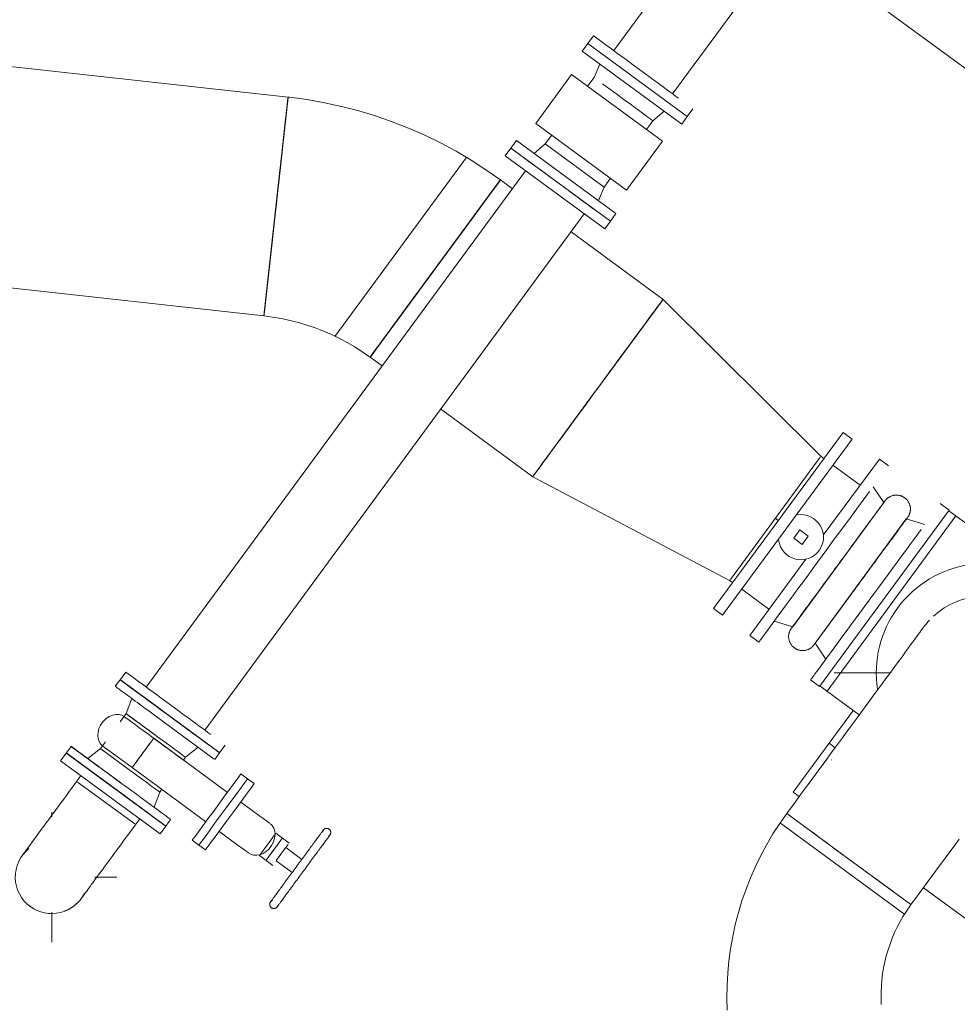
# Model space of a CAD drawing. Header units: metres. Extents: x 135583 to 135939, y 457896 to 458258.
# Tile 98 of 256: x 135665.7 to 135667.87, y 458085.86 to 458088.13. Entities that reach past the tile are written whole.
import ezdxf

# ---------------------------------------------------------------- set-up
doc = ezdxf.new("R2010")
doc.units = ezdxf.units.M
doc.linetypes.add('Hidden', pattern=[4, 2, -2])
doc.layers.add('NIEUWE INSTALLATIE', color=250, linetype='Continuous', lineweight=0)

msp = doc.modelspace()

# ---------------------------------------------------------------- linework, layer by layer
at = {"layer": 'NIEUWE INSTALLATIE'}
for p, q in [((135667.5957, 458088.7692), (135667.0759, 458088.0616)), ((135667.2115, 458087.9619), (135667.7313, 458088.6695)), ((135667.4751, 458088.323), (135669.0606, 458087.1582)), ((135667.0289, 458088.0961), (135667.0158, 458088.0784)), ((135667.2455, 458087.9097), (135667.0158, 458088.0784)), ((135666.3242, 458087.9543), (135665.5332, 458088.0417)), ((135666.3242, 458087.9543), (135666.3236, 458087.9494)), ((135667.2455, 458087.9097), (135667.2585, 458087.9274)), ((135666.8382, 458087.8366), (135666.8252, 458087.8189)), ((135667.0549, 458087.6502), (135666.8252, 458087.8189)), ((135666.8722, 458087.7844), (135665.9966, 458086.5925)), ((135666.8418, 458087.7429), (135666.8141, 458087.7632)), ((135666.7701, 458087.7033), (135666.7792, 458087.7157)), ((135666.2963, 458087.7018), (135666.2947, 458087.6877)), ((135666.1322, 458086.4929), (135667.0078, 458087.6847)), ((135666.2922, 458087.6646), (135666.2947, 458087.6878)), ((135666.7393, 458087.6613), (135666.757, 458087.6855)), ((135667.0549, 458087.6502), (135667.0679, 458087.6679)), ((135667.1895, 458087.4874), (135666.9773, 458087.6433)), ((135666.2816, 458087.5689), (135666.279, 458087.5452)), ((135666.6638, 458087.5585), (135666.6722, 458087.57)), ((135665.4774, 458087.5367), (135666.2684, 458087.4494)), ((135666.2766, 458087.5233), (135666.2749, 458087.508)), ((135667.1895, 458087.4874), (135667.1876, 458087.4849)), ((135667.5538, 458087.1253), (135667.1895, 458087.4874)), ((135667.0475, 458087.2941), (135667.1871, 458087.4842)), ((135666.5134, 458087.3538), (135666.5163, 458087.3577)), ((135666.5134, 458087.3538), (135666.5419, 458087.3329)), ((135667.0391, 458087.2827), (135667.0307, 458087.2713)), ((135666.8911, 458087.0813), (135667.0307, 458087.2714)), ((135666.6757, 458087.2345), (135666.8887, 458087.0781)), ((135667.6049, 458087.1804), (135667.306, 458086.7734)), ((135667.6259, 458087.165), (135667.6049, 458087.1804)), ((135667.6259, 458087.165), (135667.3269, 458086.758)), ((135667.5521, 458087.123), (135667.3449, 458086.8409)), ((135667.5607, 458087.1202), (135667.5538, 458087.1253)), ((135667.5594, 458086.9427), (135667.6888, 458087.1188)), ((135667.6445, 458087.0586), (135667.5817, 458087.1048)), ((135667.7097, 458087.1034), (135667.6888, 458087.1188)), ((135666.8887, 458087.0781), (135667.3432, 458086.8387)), ((135667.6993, 458087.0183), (135667.6742, 458087.055)), ((135667.6993, 458087.0183), (135667.4888, 458086.7317)), ((135667.8499, 458087.0004), (135667.829, 458087.0158)), ((135667.8499, 458087.0004), (135667.5509, 458086.5934)), ((135667.9474, 458086.927), (135667.8491, 458086.9992)), ((135667.4485, 458086.982), (135667.4554, 458086.9769)), ((135667.7509, 458086.9804), (135667.5404, 458086.6939)), ((135667.7935, 458086.9674), (135667.7509, 458086.9804)), ((135667.5053, 458086.9552), (135667.4911, 458086.9358)), ((135667.5246, 458086.941), (135667.5053, 458086.9552)), ((135667.5104, 458086.9216), (135667.5246, 458086.941)), ((135667.4911, 458086.9358), (135667.5104, 458086.9216)), ((135667.3898, 458086.7118), (135667.5191, 458086.8879)), ((135667.3432, 458086.8387), (135667.344, 458086.8397)), ((135667.3432, 458086.8387), (135667.3502, 458086.8336)), ((135667.3711, 458086.8182), (135667.434, 458086.772)), ((135667.306, 458086.7734), (135667.3269, 458086.758)), ((135667.4462, 458086.7448), (135667.4888, 458086.7317)), ((135667.3898, 458086.7118), (135667.4107, 458086.6964)), ((135667.5404, 458086.6939), (135667.5655, 458086.6571)), ((135665.9496, 458086.6271), (135665.9366, 458086.6094)), ((135667.5841, 458086.6252), (135667.7141, 458086.6252)), ((135665.9366, 458086.6094), (135665.9253, 458086.5941)), ((135667.53, 458086.6088), (135667.5509, 458086.5934)), ((135667.5518, 458086.5945), (135667.6424, 458086.5279)), ((135665.9636, 458086.5659), (135665.9503, 458086.531)), ((135667.6291, 458086.5393), (135667.5727, 458086.4626)), ((135665.9503, 458086.531), (135665.9363, 458086.5119)), ((135666.0188, 458086.4807), (135665.9514, 458086.5302)), ((135666.0401, 458086.5097), (135666.1538, 458086.4262)), ((135666.0514, 458086.525), (135666.0432, 458086.531)), ((135666.0758, 458086.507), (135666.0595, 458086.519)), ((135666.1065, 458086.4845), (135666.0915, 458086.4955)), ((135665.9028, 458086.4662), (135665.8911, 458086.4504)), ((135666.1841, 458086.3493), (135666.0141, 458086.4742)), ((135665.8235, 458086.4554), (135665.8122, 458086.4401)), ((135665.9383, 458086.3711), (135665.8246, 458086.4546)), ((135665.8911, 458086.4504), (135665.8617, 458086.4273)), ((135665.9596, 458086.4001), (135665.8922, 458086.4496)), ((135665.9644, 458086.4065), (135665.8969, 458086.4561)), ((135666.0873, 458086.4303), (135666.1167, 458086.4534)), ((135666.1662, 458086.4406), (135666.1793, 458086.4584)), ((135667.5727, 458086.4626), (135667.4898, 458086.3498)), ((135667.5867, 458086.4524), (135667.5727, 458086.4626)), ((135665.8122, 458086.4401), (135665.7992, 458086.4224)), ((135666.0289, 458086.2537), (135665.7992, 458086.4224)), ((135666.0825, 458086.4237), (135666.0873, 458086.4303)), ((135666.155, 458086.4253), (135666.1662, 458086.4406)), ((135667.5781, 458086.4245), (135667.5777, 458086.424)), ((135665.887, 458086.3852), (135665.872, 458086.3962)), ((135665.9644, 458086.4065), (135666.1344, 458086.2816)), ((135665.9189, 458086.3617), (135665.9026, 458086.3737)), ((135666.2308, 458086.3808), (135666.2155, 458086.392)), ((135666.2461, 458086.3695), (135666.2308, 458086.3808)), ((135665.9271, 458086.3558), (135665.9188, 458086.3618)), ((135666.0281, 458086.3498), (135666.033, 458086.3564)), ((135666.0149, 458086.3148), (135666.0281, 458086.3498)), ((135667.4898, 458086.3498), (135667.5039, 458086.3395)), ((135665.7787, 458086.2927), (135665.7787, 458086.3038)), ((135666.0315, 458086.279), (135666.0246, 458086.2841)), ((135666.0419, 458086.2714), (135666.0531, 458086.2867)), ((135667.6183, 458086.1953), (135667.475, 458086.3006)), ((135666.0289, 458086.2537), (135666.0419, 458086.2714)), ((135666.4056, 458086.2623), (135666.4017, 458086.257)), ((135666.103, 458086.2389), (135666.1183, 458086.2276)), ((135666.2903, 458086.2472), (135666.2903, 458086.2472)), ((135666.2922, 458086.2178), (135666.3105, 458086.2427)), ((135666.3112, 458086.2435), (135666.2959, 458086.2548)), ((135666.3265, 458086.2323), (135666.3112, 458086.2435)), ((135666.4174, 458086.2463), (135666.4209, 458086.251)), ((135666.1183, 458086.2276), (135666.1336, 458086.2164)), ((135666.2922, 458086.2178), (135666.2739, 458086.1929)), ((135666.3185, 458086.2214), (135666.3075, 458086.2065)), ((135666.3559, 458086.1946), (135666.3188, 458086.2218)), ((135667.849, 458086.2253), (135667.8487, 458086.2249)), ((135666.258, 458086.2032), (135666.2733, 458086.192)), ((135666.2733, 458086.192), (135666.2886, 458086.1807)), ((135666.2963, 458086.1912), (135666.3334, 458086.164)), ((135666.3075, 458086.2065), (135666.2966, 458086.1916)), ((135667.7616, 458086.0901), (135667.6183, 458086.1953)), ((135665.8783, 458086.1538), (135665.9287, 458086.1538)), ((135667.7902, 458086.1291), (135669.9075, 458084.5736)), ((135666.2871, 458086.101), (135666.2836, 458086.0963)), ((135666.2989, 458086.085), (135666.3028, 458086.0903)), ((135665.7787, 458086.0038), (135665.7787, 458086.0726))]:
    msp.add_line(p, q, dxfattribs=at)
at = {"layer": 'NIEUWE INSTALLATIE', "extrusion": (0, 0, -1)}
for p, q in [((135667.0158, 458088.0784), (135667.0028, 458088.0607)), ((135667.0158, 458088.0784), (135667.2455, 458087.9097)), ((135667.0028, 458088.0607), (135667.2325, 458087.8919)), ((135667.0435, 458088.0308), (135667.0303, 458087.9995)), ((135666.9785, 458088.0065), (135666.8956, 458087.8937)), ((135666.9785, 458088.0065), (135667.1881, 458087.8526)), ((135667.0303, 458087.9995), (135667.0155, 458087.9794)), ((135667.1659, 458087.8999), (135667.1918, 458087.9218)), ((135667.1511, 458087.8797), (135667.1659, 458087.8999)), ((135667.2325, 458087.8919), (135667.2455, 458087.9097)), ((135666.8956, 458087.8937), (135667.1052, 458087.7398)), ((135666.8512, 458087.8544), (135666.8382, 458087.8366)), ((135666.8512, 458087.8544), (135667.0809, 458087.6856)), ((135666.9326, 458087.8666), (135666.9178, 458087.8464)), ((135667.1052, 458087.7398), (135667.1881, 458087.8526)), ((135667.0679, 458087.6679), (135666.8382, 458087.8366)), ((135666.9178, 458087.8464), (135666.8919, 458087.8245)), ((135666.9178, 458087.8464), (135667.0534, 458087.7468)), ((135667.0534, 458087.7468), (135667.0682, 458087.7669)), ((135667.0402, 458087.7155), (135667.0534, 458087.7468)), ((135667.0679, 458087.6679), (135667.0809, 458087.6856))]:
    msp.add_line(p, q, dxfattribs=at)
at = {"layer": 'NIEUWE INSTALLATIE', "linetype": 'Hidden'}
for p, q in [((135666.4322, 458087.4014), (135666.7354, 458087.8141)), ((135666.4322, 458087.4014), (135666.7354, 458087.8141)), ((135667.8652, 458086.9874), (135667.5681, 458086.5829)), ((135667.8652, 458086.9874), (135667.5681, 458086.5829)), ((135665.9702, 458086.2763), (135665.8384, 458086.3731)), ((135665.9702, 458086.2763), (135665.8384, 458086.3731)), ((135667.4607, 458086.2781), (135667.7477, 458086.0673)), ((135667.4607, 458086.2781), (135667.7477, 458086.0673))]:
    msp.add_line(p, q, dxfattribs=at)
at = {"layer": 'NIEUWE INSTALLATIE', "flags": 128}
for points in [[(135666.8141, 458087.7632), (135666.7809, 458087.7866), (135666.7468, 458087.8087), (135666.7118, 458087.8293), (135666.676, 458087.8486), (135666.6395, 458087.8664), (135666.6023, 458087.8827), (135666.5644, 458087.8976), (135666.526, 458087.9109), (135666.4872, 458087.9226), (135666.4478, 458087.9328), (135666.4081, 458087.9414), (135666.3681, 458087.9485), (135666.3278, 458087.9539), (135666.3242, 458087.9543)], [(135666.2684, 458087.4494), (135666.2885, 458087.4467), (135666.3086, 458087.4433), (135666.3284, 458087.439), (135666.3481, 458087.434), (135666.3676, 458087.4282), (135666.3868, 458087.4216), (135666.4058, 458087.4143), (135666.4244, 458087.4062), (135666.4427, 458087.3973), (135666.4606, 458087.3878), (135666.4781, 458087.3775), (135666.4952, 458087.3665), (135666.5119, 458087.3549), (135666.5134, 458087.3538)], [(135667.7019, 458087.0224), (135667.7027, 458087.0235), (135667.7035, 458087.0245), (135667.7044, 458087.0254), (135667.7053, 458087.0263), (135667.7062, 458087.0272), (135667.7072, 458087.0281), (135667.7082, 458087.0289), (135667.7093, 458087.0297), (135667.7103, 458087.0304), (135667.7114, 458087.0311), (135667.7125, 458087.0317), (135667.7137, 458087.0323), (135667.7149, 458087.0329), (135667.7161, 458087.0334), (135667.7173, 458087.0338), (135667.7185, 458087.0342), (135667.7198, 458087.0346), (135667.721, 458087.0349), (135667.7223, 458087.0351), (135667.7236, 458087.0353), (135667.7248, 458087.0355), (135667.7261, 458087.0356), (135667.7274, 458087.0356), (135667.7287, 458087.0356), (135667.73, 458087.0356), (135667.7313, 458087.0355), (135667.7326, 458087.0353), (135667.7339, 458087.0351), (135667.7351, 458087.0348), (135667.7364, 458087.0345), (135667.7376, 458087.0342), (135667.7389, 458087.0338), (135667.7401, 458087.0333), (135667.7413, 458087.0328), (135667.7424, 458087.0322), (135667.7436, 458087.0316), (135667.7447, 458087.031), (135667.7458, 458087.0303), (135667.7469, 458087.0296), (135667.7479, 458087.0288), (135667.7489, 458087.028), (135667.7499, 458087.0271), (135667.7508, 458087.0262), (135667.7517, 458087.0253), (135667.7526, 458087.0243), (135667.7534, 458087.0233), (135667.7542, 458087.0223), (135667.7549, 458087.0212), (135667.7556, 458087.0201), (135667.7563, 458087.019), (135667.7569, 458087.0179), (135667.7574, 458087.0167), (135667.7579, 458087.0155), (135667.7584, 458087.0143), (135667.7588, 458087.0131), (135667.7592, 458087.0118), (135667.7595, 458087.0106), (135667.7598, 458087.0093), (135667.76, 458087.008), (135667.7602, 458087.0068), (135667.7603, 458087.0055), (135667.7603, 458087.0042), (135667.7603, 458087.0029), (135667.7603, 458087.0016), (135667.7602, 458087.0003), (135667.7601, 458086.999), (135667.7599, 458086.9977), (135667.7596, 458086.9965), (135667.7593, 458086.9952), (135667.759, 458086.994), (135667.7586, 458086.9927), (135667.7581, 458086.9915), (135667.7576, 458086.9903), (135667.7571, 458086.9891), (135667.7565, 458086.988), (135667.7559, 458086.9869), (135667.7552, 458086.9858), (135667.7545, 458086.9847), (135667.7541, 458086.9841)], [(135667.7019, 458087.0224), (135667.7018, 458087.0223), (135667.7016, 458087.022), (135667.7011, 458087.0214), (135667.7005, 458087.0206), (135667.6997, 458087.0195), (135667.6988, 458087.0182), (135667.6977, 458087.0167), (135667.6964, 458087.015), (135667.695, 458087.013), (135667.6934, 458087.0108), (135667.6916, 458087.0084), (135667.6897, 458087.0058), (135667.6876, 458087.003), (135667.6854, 458087), (135667.683, 458086.9967), (135667.6805, 458086.9933), (135667.6779, 458086.9897), (135667.6751, 458086.9859), (135667.6721, 458086.9819), (135667.6691, 458086.9778), (135667.6659, 458086.9735), (135667.6627, 458086.969), (135667.6593, 458086.9644), (135667.6558, 458086.9597), (135667.6522, 458086.9548), (135667.6485, 458086.9498), (135667.6447, 458086.9446), (135667.6409, 458086.9394), (135667.637, 458086.934), (135667.633, 458086.9286), (135667.6289, 458086.9231), (135667.6248, 458086.9174), (135667.6206, 458086.9118), (135667.6164, 458086.906), (135667.6121, 458086.9003), (135667.6079, 458086.8944), (135667.6036, 458086.8886), (135667.5993, 458086.8827), (135667.5949, 458086.8768), (135667.5906, 458086.871), (135667.5863, 458086.8651), (135667.582, 458086.8592), (135667.5777, 458086.8534), (135667.5734, 458086.8476), (135667.5692, 458086.8418), (135667.565, 458086.8361), (135667.5609, 458086.8305), (135667.5568, 458086.8249), (135667.5527, 458086.8194), (135667.5488, 458086.814), (135667.5449, 458086.8087), (135667.5411, 458086.8035), (135667.5373, 458086.7984), (135667.5337, 458086.7935), (135667.5301, 458086.7886), (135667.5267, 458086.7839), (135667.5233, 458086.7794), (135667.5201, 458086.775), (135667.517, 458086.7708), (135667.514, 458086.7667), (135667.5112, 458086.7628), (135667.5085, 458086.7591), (135667.5059, 458086.7556), (135667.5034, 458086.7523), (135667.5011, 458086.7491), (135667.499, 458086.7462), (135667.497, 458086.7435), (135667.4951, 458086.741), (135667.4934, 458086.7387), (135667.4919, 458086.7366), (135667.4905, 458086.7347), (135667.4893, 458086.7331), (135667.4883, 458086.7317), (135667.4874, 458086.7305), (135667.4867, 458086.7295), (135667.4862, 458086.7288), (135667.4858, 458086.7283), (135667.4857, 458086.7281), (135667.4856, 458086.7281)], [(135667.6998, 458087.0195), (135667.7001, 458087.02), (135667.7008, 458087.021), (135667.7013, 458087.0217), (135667.7017, 458087.0222), (135667.7019, 458087.0224), (135667.7019, 458087.0224)], [(135667.5378, 458086.6897), (135667.5379, 458086.6899), (135667.5381, 458086.6902), (135667.5386, 458086.6908), (135667.5392, 458086.6916), (135667.54, 458086.6927), (135667.5409, 458086.694), (135667.542, 458086.6955), (135667.5433, 458086.6972), (135667.5447, 458086.6992), (135667.5463, 458086.7014), (135667.5481, 458086.7038), (135667.55, 458086.7064), (135667.5521, 458086.7092), (135667.5543, 458086.7122), (135667.5567, 458086.7155), (135667.5592, 458086.7189), (135667.5619, 458086.7225), (135667.5646, 458086.7263), (135667.5676, 458086.7302), (135667.5706, 458086.7344), (135667.5738, 458086.7387), (135667.577, 458086.7431), (135667.5804, 458086.7478), (135667.5839, 458086.7525), (135667.5875, 458086.7574), (135667.5912, 458086.7624), (135667.595, 458086.7676), (135667.5988, 458086.7728), (135667.6027, 458086.7782), (135667.6067, 458086.7836), (135667.6108, 458086.7891), (135667.6149, 458086.7947), (135667.6191, 458086.8004), (135667.6233, 458086.8061), (135667.6276, 458086.8119), (135667.6318, 458086.8177), (135667.6361, 458086.8236), (135667.6404, 458086.8295), (135667.6448, 458086.8353), (135667.6491, 458086.8412), (135667.6534, 458086.8471), (135667.6577, 458086.853), (135667.662, 458086.8588), (135667.6663, 458086.8646), (135667.6705, 458086.8704), (135667.6747, 458086.8761), (135667.6788, 458086.8817), (135667.6829, 458086.8873), (135667.687, 458086.8928), (135667.6909, 458086.8982), (135667.6948, 458086.9035), (135667.6986, 458086.9087), (135667.7024, 458086.9138), (135667.706, 458086.9187), (135667.7096, 458086.9235), (135667.713, 458086.9282), (135667.7164, 458086.9328), (135667.7196, 458086.9372), (135667.7227, 458086.9414), (135667.7257, 458086.9455), (135667.7285, 458086.9493), (135667.7313, 458086.9531), (135667.7338, 458086.9566), (135667.7363, 458086.9599), (135667.7386, 458086.963), (135667.7407, 458086.966), (135667.7427, 458086.9687), (135667.7446, 458086.9712), (135667.7463, 458086.9735), (135667.7478, 458086.9756), (135667.7492, 458086.9775), (135667.7504, 458086.9791), (135667.7514, 458086.9805), (135667.7523, 458086.9817), (135667.753, 458086.9826), (135667.7535, 458086.9834), (135667.7539, 458086.9838), (135667.754, 458086.9841), (135667.7541, 458086.9841)], [(135667.7541, 458086.9841), (135667.754, 458086.984), (135667.7537, 458086.9836), (135667.7533, 458086.9831), (135667.7527, 458086.9822), (135667.7523, 458086.9817)], [(135667.7909, 458086.7305), (135667.7898, 458086.7291), (135667.7886, 458086.7274), (135667.7868, 458086.725), (135667.7846, 458086.7219), (135667.7818, 458086.7181), (135667.7786, 458086.7137), (135667.7748, 458086.7086), (135667.7706, 458086.7029), (135667.7659, 458086.6965), (135667.7608, 458086.6895), (135667.7552, 458086.6819), (135667.7491, 458086.6736), (135667.7426, 458086.6648), (135667.7357, 458086.6554), (135667.7284, 458086.6454), (135667.7206, 458086.6348), (135667.7125, 458086.6238), (135667.704, 458086.6122), (135667.6951, 458086.6001), (135667.6858, 458086.5875), (135667.6763, 458086.5745), (135667.6664, 458086.561), (135667.6562, 458086.5471), (135667.6457, 458086.5328), (135667.6349, 458086.5182), (135667.6239, 458086.5032), (135667.6126, 458086.4879), (135667.6012, 458086.4723), (135667.5895, 458086.4564), (135667.5776, 458086.4402), (135667.5656, 458086.4238), (135667.5534, 458086.4073), (135667.5411, 458086.3905), (135667.5287, 458086.3737), (135667.5162, 458086.3567), (135667.5037, 458086.3396), (135667.4911, 458086.3224), (135667.4785, 458086.3052), (135667.475, 458086.3006)], [(135667.5378, 458086.6897), (135667.537, 458086.6887), (135667.5362, 458086.6877), (135667.5353, 458086.6868), (135667.5344, 458086.6858), (135667.5335, 458086.6849), (135667.5325, 458086.6841), (135667.5315, 458086.6833), (135667.5304, 458086.6825), (135667.5294, 458086.6818), (135667.5283, 458086.6811), (135667.5272, 458086.6805), (135667.526, 458086.6799), (135667.5248, 458086.6793), (135667.5236, 458086.6788), (135667.5224, 458086.6784), (135667.5212, 458086.678), (135667.5199, 458086.6776), (135667.5187, 458086.6773), (135667.5174, 458086.677), (135667.5161, 458086.6768), (135667.5149, 458086.6767), (135667.5136, 458086.6766), (135667.5123, 458086.6765), (135667.511, 458086.6765), (135667.5097, 458086.6766), (135667.5084, 458086.6767), (135667.5071, 458086.6769), (135667.5058, 458086.6771), (135667.5046, 458086.6773), (135667.5033, 458086.6777), (135667.5021, 458086.678), (135667.5008, 458086.6784), (135667.4996, 458086.6789), (135667.4984, 458086.6794), (135667.4973, 458086.6799), (135667.4961, 458086.6805), (135667.495, 458086.6812), (135667.4939, 458086.6819), (135667.4928, 458086.6826), (135667.4918, 458086.6834), (135667.4908, 458086.6842), (135667.4898, 458086.6851), (135667.4889, 458086.686), (135667.488, 458086.6869), (135667.4871, 458086.6879), (135667.4863, 458086.6889), (135667.4855, 458086.6899), (135667.4848, 458086.691), (135667.4841, 458086.692), (135667.4834, 458086.6932), (135667.4828, 458086.6943), (135667.4823, 458086.6955), (135667.4818, 458086.6967), (135667.4813, 458086.6979), (135667.4809, 458086.6991), (135667.4805, 458086.7003), (135667.4802, 458086.7016), (135667.4799, 458086.7029), (135667.4797, 458086.7041), (135667.4795, 458086.7054), (135667.4794, 458086.7067), (135667.4794, 458086.708), (135667.4794, 458086.7093), (135667.4794, 458086.7106), (135667.4795, 458086.7119), (135667.4796, 458086.7132), (135667.4798, 458086.7144), (135667.4801, 458086.7157), (135667.4804, 458086.717), (135667.4807, 458086.7182), (135667.4811, 458086.7195), (135667.4816, 458086.7207), (135667.4821, 458086.7219), (135667.4826, 458086.723), (135667.4832, 458086.7242), (135667.4838, 458086.7253), (135667.4845, 458086.7264), (135667.4852, 458086.7275), (135667.486, 458086.7285), (135667.4868, 458086.7296), (135667.4876, 458086.7305), (135667.4885, 458086.7315), (135667.4888, 458086.7317)], [(135667.4856, 458086.7281), (135667.4857, 458086.7282), (135667.486, 458086.7285), (135667.4864, 458086.7291), (135667.487, 458086.7299), (135667.4874, 458086.7305)], [(135667.7984, 458086.7244), (135667.7986, 458086.7247), (135667.7986, 458086.7247)], [(135667.54, 458086.6927), (135667.5396, 458086.6922), (135667.5389, 458086.6912), (135667.5384, 458086.6905), (135667.538, 458086.69), (135667.5378, 458086.6898), (135667.5378, 458086.6897)], [(135665.8958, 458086.4569), (135665.8913, 458086.4612), (135665.8879, 458086.4666), (135665.8857, 458086.4731), (135665.8849, 458086.4803), (135665.8856, 458086.4882), (135665.8878, 458086.4964), (135665.8916, 458086.5046), (135665.897, 458086.5123), (135665.9036, 458086.5189), (135665.9111, 458086.5242), (135665.919, 458086.5277), (135665.9268, 458086.5293), (135665.9341, 458086.5292), (135665.9405, 458086.5274), (135665.9456, 458086.5246)], [(135665.9644, 458086.4065), (135665.965, 458086.4074), (135665.9668, 458086.4099), (135665.9698, 458086.4139), (135665.9737, 458086.4193), (135665.9784, 458086.4257), (135665.9837, 458086.4328), (135665.9892, 458086.4404), (135665.9948, 458086.4479), (135666, 458086.4551), (135666.0047, 458086.4615), (135666.0087, 458086.4668), (135666.0116, 458086.4709), (135666.0135, 458086.4734), (135666.0141, 458086.4742)], [(135665.8462, 458086.3879), (135665.8408, 458086.3805), (135665.8354, 458086.3731), (135665.83, 458086.3658), (135665.8247, 458086.3585), (135665.8193, 458086.3513), (135665.814, 458086.3441), (135665.8088, 458086.3369), (135665.8036, 458086.3299), (135665.7985, 458086.323), (135665.7935, 458086.3161), (135665.7886, 458086.3094), (135665.7837, 458086.3028), (135665.779, 458086.2963), (135665.7743, 458086.29), (135665.7698, 458086.2838), (135665.7654, 458086.2778), (135665.7611, 458086.272), (135665.757, 458086.2664), (135665.753, 458086.2609), (135665.7491, 458086.2557), (135665.7454, 458086.2507), (135665.7419, 458086.2459), (135665.7385, 458086.2413), (135665.7353, 458086.2369), (135665.7323, 458086.2328), (135665.7295, 458086.229), (135665.7268, 458086.2254), (135665.7244, 458086.222), (135665.7221, 458086.219), (135665.7201, 458086.2161), (135665.7182, 458086.2136), (135665.7166, 458086.2114), (135665.7151, 458086.2094), (135665.7139, 458086.2077), (135665.7128, 458086.2063), (135665.712, 458086.2052), (135665.7114, 458086.2044), (135665.7109, 458086.2036)], [(135666.103, 458086.2389), (135666.1047, 458086.2411), (135666.1095, 458086.2477), (135666.1172, 458086.2581), (135666.1273, 458086.272), (135666.1393, 458086.2883), (135666.1525, 458086.3062), (135666.166, 458086.3247), (135666.1792, 458086.3426), (135666.1912, 458086.3589), (135666.2014, 458086.3728), (135666.2091, 458086.3832), (135666.2139, 458086.3898), (135666.2155, 458086.392)], [(135666.1183, 458086.2276), (135666.12, 458086.2299), (135666.1248, 458086.2364), (135666.1325, 458086.2469), (135666.1426, 458086.2607), (135666.1546, 458086.2771), (135666.1678, 458086.295), (135666.1814, 458086.3134), (135666.1945, 458086.3314), (135666.2065, 458086.3477), (135666.2167, 458086.3615), (135666.2244, 458086.372), (135666.2292, 458086.3785), (135666.2308, 458086.3808)], [(135666.2308, 458086.3808), (135666.2292, 458086.3785), (135666.2244, 458086.372), (135666.2167, 458086.3615), (135666.2065, 458086.3477), (135666.1945, 458086.3314), (135666.1814, 458086.3134), (135666.1678, 458086.295), (135666.1546, 458086.2771), (135666.1426, 458086.2607), (135666.1325, 458086.2469), (135666.1248, 458086.2364), (135666.12, 458086.2299), (135666.1183, 458086.2276)], [(135666.2461, 458086.3695), (135666.2445, 458086.3673), (135666.2397, 458086.3607), (135666.232, 458086.3503), (135666.2218, 458086.3364), (135666.2098, 458086.3201), (135666.1967, 458086.3022), (135666.1831, 458086.2837), (135666.1699, 458086.2658), (135666.1579, 458086.2495), (135666.1478, 458086.2356), (135666.1401, 458086.2252), (135666.1353, 458086.2186), (135666.1336, 458086.2164)], [(135666.2148, 458086.3268), (135666.2382, 458086.3096), (135666.2588, 458086.2945), (135666.2741, 458086.2832), (135666.2822, 458086.2772)], [(135666.2822, 458086.2772), (135666.2741, 458086.2832), (135666.2588, 458086.2945), (135666.2382, 458086.3096), (135666.2148, 458086.3268)], [(135665.8465, 458086.104), (135665.8469, 458086.1046), (135665.8475, 458086.1053), (135665.8482, 458086.1063), (135665.8492, 458086.1077), (135665.8504, 458086.1093), (135665.8518, 458086.1112), (135665.8534, 458086.1133), (135665.8552, 458086.1158), (135665.8572, 458086.1185), (135665.8594, 458086.1215), (135665.8618, 458086.1248), (135665.8644, 458086.1283), (135665.8672, 458086.1321), (135665.8701, 458086.1362), (135665.8733, 458086.1404), (135665.8766, 458086.145), (135665.8801, 458086.1497), (135665.8837, 458086.1547), (135665.8875, 458086.1599), (135665.8915, 458086.1652), (135665.8956, 458086.1708), (135665.8999, 458086.1766), (135665.9042, 458086.1826), (135665.9087, 458086.1887), (135665.9133, 458086.1949), (135665.9181, 458086.2014), (135665.9229, 458086.2079), (135665.9278, 458086.2146), (135665.9328, 458086.2215), (135665.9379, 458086.2284), (135665.943, 458086.2354), (135665.9483, 458086.2425), (135665.9535, 458086.2497), (135665.9588, 458086.2569), (135665.9642, 458086.2642), (135665.9696, 458086.2715), (135665.975, 458086.2789), (135665.9804, 458086.2862), (135665.9818, 458086.2882)], [(135667.475, 458086.3006), (135667.4587, 458086.2773), (135667.4432, 458086.2534), (135667.4288, 458086.229), (135667.4153, 458086.2039), (135667.4028, 458086.1783), (135667.3914, 458086.1523), (135667.381, 458086.1258), (135667.3717, 458086.0989), (135667.3635, 458086.0717), (135667.3563, 458086.0442), (135667.3503, 458086.0164), (135667.3454, 458085.9883), (135667.3416, 458085.9601), (135667.3389, 458085.9318), (135667.3374, 458085.9034), (135667.337, 458085.875), (135667.3378, 458085.8465)], [(135666.165, 458086.2591), (135666.1885, 458086.2419), (135666.2091, 458086.2268), (135666.2243, 458086.2155), (135666.2325, 458086.2095)], [(135666.2325, 458086.2095), (135666.2243, 458086.2155), (135666.2091, 458086.2268), (135666.1885, 458086.2419), (135666.165, 458086.2591)], [(135666.2335, 458086.2088), (135666.239, 458086.2057), (135666.2452, 458086.2041), (135666.252, 458086.204), (135666.2592, 458086.2053), (135666.2665, 458086.2083), (135666.2737, 458086.2129), (135666.2803, 458086.219), (135666.2861, 458086.2264), (135666.2905, 458086.2347), (135666.2932, 458086.2434), (135666.2942, 458086.252), (135666.2934, 458086.26), (135666.2911, 458086.2669), (135666.2875, 458086.2725), (135666.2833, 458086.2765)], [(135666.4056, 458086.2623), (135666.4052, 458086.2617), (135666.4044, 458086.2606), (135666.4039, 458086.2599), (135666.4032, 458086.259), (135666.4025, 458086.2581), (135666.4017, 458086.257), (135666.4008, 458086.2557), (135666.3998, 458086.2544), (135666.3987, 458086.2529), (135666.3975, 458086.2513), (135666.3963, 458086.2496), (135666.395, 458086.2478), (135666.3935, 458086.2459), (135666.392, 458086.2438), (135666.3905, 458086.2417), (135666.3888, 458086.2394), (135666.3871, 458086.2371), (135666.3853, 458086.2347), (135666.3835, 458086.2322), (135666.3816, 458086.2296), (135666.3796, 458086.2269), (135666.3776, 458086.2241), (135666.3755, 458086.2213), (135666.3734, 458086.2184), (135666.3712, 458086.2154), (135666.369, 458086.2124), (135666.3667, 458086.2094), (135666.3644, 458086.2062), (135666.3621, 458086.2031), (135666.3598, 458086.1999), (135666.3574, 458086.1966), (135666.355, 458086.1934), (135666.3526, 458086.1901), (135666.3501, 458086.1868), (135666.3477, 458086.1835), (135666.3453, 458086.1802), (135666.3428, 458086.1769), (135666.3404, 458086.1735), (135666.338, 458086.1702), (135666.3356, 458086.1669), (135666.3332, 458086.1637), (135666.3308, 458086.1604), (135666.3284, 458086.1572), (135666.3261, 458086.154), (135666.3238, 458086.1509), (135666.3215, 458086.1478), (135666.3192, 458086.1447), (135666.317, 458086.1417), (135666.3149, 458086.1388), (135666.3128, 458086.1359), (135666.3107, 458086.1331), (135666.3087, 458086.1304), (135666.3068, 458086.1278), (135666.3049, 458086.1252), (135666.3031, 458086.1227), (135666.3013, 458086.1204), (135666.2997, 458086.1181), (135666.298, 458086.1159), (135666.2965, 458086.1138), (135666.295, 458086.1118), (135666.2937, 458086.1099), (135666.2924, 458086.1081), (135666.2911, 458086.1065), (135666.29, 458086.105), (135666.289, 458086.1035), (135666.288, 458086.1022), (135666.2872, 458086.1011), (135666.2864, 458086.1), (135666.2857, 458086.0991), (135666.2851, 458086.0983), (135666.2846, 458086.0976), (135666.284, 458086.0967)], [(135666.4029, 458086.2585), (135666.4035, 458086.2595), (135666.4041, 458086.2603), (135666.4046, 458086.2609), (135666.4053, 458086.2619)], [(135666.4056, 458086.2623), (135666.4061, 458086.2629), (135666.4066, 458086.2634), (135666.4072, 458086.2639), (135666.4078, 458086.2644), (135666.4084, 458086.2648), (135666.4091, 458086.2652), (135666.4098, 458086.2655), (135666.4105, 458086.2657), (135666.4112, 458086.2659), (135666.412, 458086.2661), (135666.4127, 458086.2661), (135666.4135, 458086.2662), (135666.4142, 458086.2661), (135666.415, 458086.266), (135666.4157, 458086.2658), (135666.4165, 458086.2656), (135666.4172, 458086.2653), (135666.4178, 458086.265), (135666.4185, 458086.2646)], [(135666.4189, 458086.2643), (135666.4195, 458086.2638), (135666.42, 458086.2633), (135666.4205, 458086.2628), (135666.421, 458086.2622), (135666.4214, 458086.2615), (135666.4218, 458086.2609), (135666.4221, 458086.2602), (135666.4223, 458086.2594), (135666.4225, 458086.2587), (135666.4227, 458086.258), (135666.4227, 458086.2572), (135666.4228, 458086.2564), (135666.4227, 458086.2557), (135666.4226, 458086.2549), (135666.4224, 458086.2542), (135666.4222, 458086.2535), (135666.4219, 458086.2528), (135666.4216, 458086.2521), (135666.4212, 458086.2514)], [(135666.2989, 458086.085), (135666.2994, 458086.0856), (135666.3002, 458086.0867), (135666.3007, 458086.0874), (135666.3013, 458086.0883), (135666.302, 458086.0892), (135666.3029, 458086.0903), (135666.3038, 458086.0916), (135666.3048, 458086.0929), (135666.3058, 458086.0944), (135666.307, 458086.096), (135666.3083, 458086.0977), (135666.3096, 458086.0995), (135666.311, 458086.1014), (135666.3125, 458086.1035), (135666.3141, 458086.1056), (135666.3157, 458086.1079), (135666.3174, 458086.1102), (135666.3192, 458086.1126), (135666.3211, 458086.1151), (135666.323, 458086.1177), (135666.325, 458086.1204), (135666.327, 458086.1232), (135666.3291, 458086.126), (135666.3312, 458086.1289), (135666.3334, 458086.1319), (135666.3356, 458086.1349), (135666.3378, 458086.1379), (135666.3401, 458086.1411), (135666.3424, 458086.1442), (135666.3448, 458086.1474), (135666.3472, 458086.1507), (135666.3496, 458086.1539), (135666.352, 458086.1572), (135666.3544, 458086.1605), (135666.3568, 458086.1638), (135666.3593, 458086.1671), (135666.3617, 458086.1705), (135666.3641, 458086.1738), (135666.3666, 458086.1771), (135666.369, 458086.1804), (135666.3714, 458086.1836), (135666.3738, 458086.1869), (135666.3762, 458086.1901), (135666.3785, 458086.1933), (135666.3808, 458086.1964), (135666.3831, 458086.1995), (135666.3853, 458086.2026), (135666.3875, 458086.2056), (135666.3897, 458086.2085), (135666.3918, 458086.2114), (135666.3938, 458086.2142), (135666.3958, 458086.2169), (135666.3978, 458086.2195), (135666.3996, 458086.2221), (135666.4015, 458086.2246), (135666.4032, 458086.2269), (135666.4049, 458086.2292), (135666.4065, 458086.2314), (135666.408, 458086.2335), (135666.4095, 458086.2355), (135666.4109, 458086.2374), (135666.4122, 458086.2392), (135666.4134, 458086.2408), (135666.4145, 458086.2423), (135666.4156, 458086.2438), (135666.4165, 458086.2451), (135666.4174, 458086.2462), (135666.4182, 458086.2473), (135666.4188, 458086.2482), (135666.4194, 458086.249), (135666.4199, 458086.2497), (135666.4206, 458086.2506)], [(135666.4209, 458086.251), (135666.4205, 458086.2504), (135666.4197, 458086.2494), (135666.4192, 458086.2487), (135666.4185, 458086.2478)], [(135667.7616, 458086.0901), (135667.7743, 458086.1072), (135667.7869, 458086.1244), (135667.7994, 458086.1415), (135667.8119, 458086.1585), (135667.8244, 458086.1755), (135667.8367, 458086.1922), (135667.8489, 458086.2088), (135667.861, 458086.2253), (135667.8729, 458086.2415)], [(135666.2836, 458086.0963), (135666.2841, 458086.0969), (135666.2849, 458086.0979), (135666.2854, 458086.0986), (135666.286, 458086.0995), (135666.2867, 458086.1005), (135666.2871, 458086.101)], [(135666.2857, 458086.083), (135666.2851, 458086.0835), (135666.2845, 458086.084), (135666.284, 458086.0845), (135666.2835, 458086.0851), (135666.2831, 458086.0858), (135666.2828, 458086.0865), (135666.2825, 458086.0871), (135666.2822, 458086.0879), (135666.282, 458086.0886), (135666.2819, 458086.0893), (135666.2818, 458086.0901), (135666.2818, 458086.0909), (135666.2818, 458086.0916), (135666.282, 458086.0924), (135666.2821, 458086.0931), (135666.2823, 458086.0938), (135666.2826, 458086.0945), (135666.283, 458086.0952), (135666.2834, 458086.0959)], [(135666.2989, 458086.085), (135666.2985, 458086.0844), (135666.298, 458086.0839), (135666.2974, 458086.0834), (135666.2968, 458086.0829), (135666.2962, 458086.0825), (135666.2955, 458086.0821), (135666.2948, 458086.0818), (135666.2941, 458086.0816), (135666.2933, 458086.0814), (135666.2926, 458086.0812), (135666.2918, 458086.0812), (135666.2911, 458086.0811), (135666.2903, 458086.0812), (135666.2896, 458086.0813), (135666.2888, 458086.0815), (135666.2881, 458086.0817), (135666.2874, 458086.082), (135666.2867, 458086.0823), (135666.2861, 458086.0827)], [(135666.3017, 458086.0888), (135666.301, 458086.0878), (135666.3004, 458086.087), (135666.3, 458086.0864), (135666.2993, 458086.0854)], [(135667.6932, 458085.8592), (135667.6926, 458085.8734), (135667.6927, 458085.8876), (135667.6933, 458085.9018), (135667.6945, 458085.916), (135667.6962, 458085.9301), (135667.6985, 458085.9442), (135667.7014, 458085.9581), (135667.7048, 458085.9719), (135667.7088, 458085.9856), (135667.7133, 458085.999), (135667.7183, 458086.0123), (135667.7239, 458086.0254), (135667.73, 458086.0383), (135667.7366, 458086.0509), (135667.7437, 458086.0632), (135667.7513, 458086.0752), (135667.7594, 458086.0869), (135667.7616, 458086.0901)]]:
    msp.add_lwpolyline(points, dxfattribs=at)
at = {"layer": 'NIEUWE INSTALLATIE'}
for centre, radius, start, end in [((135667.9341, 458086.6252), 0.2525, 323.696, 143.696), ((135667.9341, 458086.6252), 0.1778, 53.696, 132.6821), ((135667.9341, 458086.6252), 0.2525, 143.696, 188.5862), ((135667.9341, 458086.6252), 0.1778, 136.9997, 143.696), ((135665.7787, 458086.1538), 0.0842, 128.696, 233.696), ((135665.7787, 458086.1538), 0.0842, 233.696, 333.441), ((135665.7787, 458086.1538), 0.0841, 289.829, 313.0799)]:
    msp.add_arc(centre, radius, start, end, dxfattribs=at)
for centre, major_axis, ratio, start_param, end_param in [((135667.1437, 458088.0118), (0.1148, -0.0844), 0.000001, 0.785398, 3.141593), ((135666.2963, 458087.7018), (0.0279, 0.2525), 0.000001, 3.666683, 9.817477), ((135666.2963, 458087.7018), (0.0279, 0.2525), 0.000001, 0.486894, 6.461214), ((135666.2963, 458087.7018), (0.0279, 0.2525), 0.000001, 4.539778, 10.013827), ((135666.2963, 458087.7018), (0.0279, 0.2525), 0.000001, 4.108915, 9.621126), ((135666.2963, 458087.7018), (0.0279, 0.2525), 0.000001, 3.97935, 9.477137), ((135666.2963, 458087.7018), (0.0279, 0.2525), 0.000001, 3.97214, 9.424778), ((135666.2963, 458087.7018), (0.0279, 0.2525), 0.000001, 4.227491, 8.274773), ((135666.2963, 458087.7018), (0.0279, 0.2525), 0.000001, 5.796192, 7.83063), ((135666.2963, 458087.7018), (0.0279, 0.2525), 0.000001, 5.587474, 7.353401), ((135666.2963, 458087.7018), (0.0279, 0.2525), 0.000001, 1.514817, 6.283185), ((135666.2963, 458087.7018), (0.0279, 0.2525), 0.000001, 0.205452, 1.163653), ((135666.2963, 458087.7018), (0.0279, 0.2525), 0.000001, 5.38134, 7.415784), ((135666.2963, 458087.7018), (0.0279, 0.2525), 0.000001, 5.176381, 6.747177), ((135666.2963, 458087.7018), (0.0279, 0.2525), 0.000001, 1.310891, 5.763285), ((135666.2963, 458087.7018), (0.0279, 0.2525), 0.000001, 0.695566, 5.156056), ((135666.2963, 458087.7018), (0.0279, 0.2525), 0.000001, 0.901662, 1.274127), ((135666.953, 458087.7523), (0.1148, -0.0844), 0.000001, 0.785398, 3.141593), ((135666.2963, 458087.7018), (0.0279, 0.2525), 0.000001, 1.515465, 5.176594), ((135666.2963, 458087.7018), (0.0279, 0.2525), 0.000001, 4.972055, 5.111845), ((135666.6638, 458087.5585), (0.1504, 0.2047), 0.000001, 0.628319, 6.620116), ((135666.6638, 458087.5585), (0.1504, 0.2047), 0.000001, 1.047198, 6.888619), ((135666.6638, 458087.5585), (0.1504, 0.2047), 0.000001, 4.377087, 10.120488), ((135666.6638, 458087.5585), (0.1504, 0.2047), 0.000001, 1.042693, 6.675884), ((135666.6638, 458087.5585), (0.1504, 0.2047), 0.000001, 2.034788, 7.989818), ((135666.6638, 458087.5585), (0.1504, 0.2047), 0.000001, 1.060723, 6.479535), ((135666.6638, 458087.5585), (0.1504, 0.2047), 0.000001, 1.422823, 7.676941), ((135666.6638, 458087.5585), (0.1504, 0.2047), 0.000001, 3.837159, 8.953801), ((135666.6638, 458087.5585), (0.1504, 0.2047), 0.000001, 3.94804, 8.937879), ((135666.6638, 458087.5585), (0.1504, 0.2047), 0.000001, 0, 1.626775), ((135666.6638, 458087.5585), (0.1504, 0.2047), 0.000001, 4.860095, 7.607753), ((135666.6638, 458087.5585), (0.1504, 0.2047), 0.000001, 5.063618, 7.626239), ((135666.2963, 458087.7018), (0.0279, 0.2525), 0.000001, 4.768111, 4.859737), ((135666.6638, 458087.5585), (0.1504, 0.2047), 0.000001, 0.41888, 5.424457), ((135666.6638, 458087.5585), (0.1504, 0.2047), 0.000001, 0.337712, 0.589048), ((135666.6638, 458087.5585), (0.1504, 0.2047), 0.000001, 0.837758, 1.055712), ((135666.2963, 458087.7018), (0.0279, 0.2525), 0.000001, 4.360894, 4.640723), ((135666.2963, 458087.7018), (0.0279, 0.2525), 0.000001, 1.718503, 2.70614), ((135666.6638, 458087.5585), (0.1504, 0.2047), 0.000001, 1.219301, 1.442055), ((135666.2963, 458087.7018), (0.0279, 0.2525), 0.000001, 1.922026, 1.998387), ((135666.6638, 458087.5585), (0.1504, 0.2047), 0.000001, 1.603206, 4.656667), ((135666.6638, 458087.5585), (0.1504, 0.2047), 0.000001, 4.248183, 4.555284), ((135666.6638, 458087.5585), (0.1504, 0.2047), 0.000001, 4.452484, 4.548971), ((135666.6638, 458087.5585), (0.1504, 0.2047), 0.000001, 3.347047, 4.357108), ((135666.6638, 458087.5585), (0.1504, 0.2047), 0.000001, 1.830462, 1.970184), ((135667.0391, 458087.2827), (0.1504, 0.2047), 0.000001, 0, 4.768368), ((135667.0391, 458087.2827), (0.1504, 0.2047), 0.000001, 2.982663, 8.092884), ((135666.6638, 458087.5585), (0.1504, 0.2047), 0.000001, 4.043255, 4.347014), ((135666.6638, 458087.5585), (0.1504, 0.2047), 0.000001, 2.239748, 2.722919), ((135666.6638, 458087.5585), (0.1504, 0.2047), 0.000001, 2.526557, 3.628593), ((135667.4485, 458086.982), (0.1053, 0.1433), 0.000001, 6.164338, 6.193155), ((135667.5602, 458086.8999), (0.1495, 0.2035), 0.000001, 0.785398, 3.141593), ((135667.5078, 458086.9384), (-0.0416, -0.0312), 1, 1.864798, 4.220992), ((135667.6795, 458086.8123), (0.1495, 0.2035), 0.000001, 0.785398, 3.141593), ((135667.5078, 458086.9384), (-0.0504, 0.0128), 1, 0.384578, 2.757014), ((135666.0644, 458086.5427), (0.1148, -0.0844), 0.000001, 0.785398, 3.141593), ((135666.0514, 458086.525), (-0.1148, 0.0844), 0.000001, 4.12977, 8.711219), ((135666.0514, 458086.525), (-0.1148, 0.0844), 0.000001, 5.211823, 11.02818), ((135666.0514, 458086.525), (-0.1148, 0.0844), 0.000001, 4.355025, 7.890773), ((135666.0514, 458086.525), (-0.1148, 0.0844), 0.000001, 5.956303, 7.131134), ((135666.0514, 458086.525), (-0.1148, 0.0844), 0.000001, 4.069425, 8.786084), ((135666.0514, 458086.525), (0.1148, -0.0844), 0.000001, 3.141593, 4.5026), ((135666.0514, 458086.525), (0.1148, -0.0844), 0.000001, 3.141593, 4.373171), ((135666.0401, 458086.5097), (-0.1148, 0.0844), 0.000001, 4.712389, 6.425985), ((135666.0514, 458086.525), (0.1148, -0.0844), 0.000001, 3.965333, 4.009585), ((135666.0514, 458086.525), (-0.1148, 0.0844), 0.000001, 1.184245, 1.356962), ((135666.0188, 458086.4807), (-0.0685, 0.0503), 0.000001, 4.712389, 9.599311), ((135666.0141, 458086.4742), (-0.0685, 0.0503), 0.000001, 6.108652, 10.995574), ((135666.0514, 458086.525), (-0.1148, 0.0844), 0.000001, 4.640624, 4.712389), ((135666.0514, 458086.525), (-0.1148, 0.0844), 0.000001, 1.797731, 2.713193), ((135665.9271, 458086.3558), (-0.1148, 0.0844), 0.000001, 5.211823, 11.219723), ((135665.9271, 458086.3558), (-0.1148, 0.0844), 0.000001, 5.701822, 7.131133), ((135665.9271, 458086.3558), (-0.1148, 0.0844), 0.000001, 1.540446, 7.640147), ((135665.9271, 458086.3558), (0.1148, -0.0844), 0.000001, 1.361007, 6.283185), ((135665.9271, 458086.3558), (-0.1148, 0.0844), 0.000001, 4.712389, 7.925747), ((135665.9271, 458086.3558), (-0.1148, 0.0844), 0.000001, 3.949028, 8.71078), ((135665.9383, 458086.3711), (-0.1148, 0.0844), 0.000001, 4.712389, 9.567574), ((135666.0514, 458086.525), (0.1148, -0.0844), 0.000001, 5.56942, 5.711987), ((135665.9596, 458086.4001), (-0.0685, 0.0503), 0.000001, 2.96706, 4.712389), ((135665.9271, 458086.3558), (-0.1148, 0.0844), 0.000001, 1.637343, 1.928161), ((135665.9271, 458086.3558), (-0.1148, 0.0844), 0.000001, 1.72376, 2.21376), ((135665.9271, 458086.3558), (0.1148, -0.0844), 0.000001, 0.991012, 1.031123), ((135667.6183, 458086.1953), (-0.1433, 0.1053), 0.000001, 0.785398, 2.356194), ((135666.2769, 458086.229), (0.0189, 0.0258), 0.000001, 2.094395, 6.283185), ((135666.2922, 458086.2178), (0.0189, 0.0258), 0.000001, 0, 3.403392), ((135666.2922, 458086.2178), (0.0189, 0.0258), 0.000001, 6.021386, 6.283185), ((135666.3075, 458086.2065), (0.0189, 0.0258), 0.000001, 5.235988, 5.776104), ((135666.3075, 458086.2065), (0.0189, 0.0258), 0.000001, 1.772274, 2.111598), ((135665.7787, 458086.1538), (0, 0.0842), 1, 2.458739, 2.691212)]:
    msp.add_ellipse(centre, major_axis=major_axis, ratio=ratio, start_param=start_param, end_param=end_param, dxfattribs=at)
at = {"layer": 'NIEUWE INSTALLATIE', "extrusion": (0, 0, -1)}
msp.add_ellipse((135667.0981, 458087.9497), major_axis=(0.0678, -0.0498), ratio=0.000001, start_param=3.926991, end_param=6.283185, dxfattribs=at)
at = {"layer": 'NIEUWE INSTALLATIE'}
for centre, major_axis in [((135666.2963, 458087.7018), (0.0279, 0.2525)), ((135666.0514, 458086.525), (-0.1148, 0.0844)), ((135666.0514, 458086.525), (-0.1148, 0.0844)), ((135666.0514, 458086.525), (0.1148, -0.0844)), ((135665.9271, 458086.3558), (-0.1148, 0.0844)), ((135665.9271, 458086.3558), (-0.1148, 0.0844)), ((135665.9271, 458086.3558), (0.1148, -0.0844)), ((135665.9271, 458086.3558), (0.1148, -0.0844)), ((135665.9271, 458086.3558), (0.1148, -0.0844))]:
    msp.add_ellipse(centre, major_axis=major_axis, ratio=0.000001, dxfattribs=at)
for points in [[(135666.0141, 458086.4742), (135666.0141, 458086.4742), (135666.0137, 458086.4737), (135666.0118, 458086.4711), (135666.0088, 458086.4671), (135666.0049, 458086.4617), (135666.0001, 458086.4552), (135665.9948, 458086.448), (135665.9892, 458086.4404), (135665.9836, 458086.4328), (135665.9783, 458086.4256), (135665.9736, 458086.4191), (135665.9696, 458086.4137), (135665.9666, 458086.4096), (135665.9648, 458086.4071), (135665.9644, 458086.4065), (135665.9644, 458086.4065)], [(135666.4181, 458086.2485), (135666.4187, 458086.2488), (135666.4197, 458086.2496), (135666.4205, 458086.2505), (135666.4209, 458086.251)]]:
    msp.add_open_spline(points, degree=3, dxfattribs=at)
for points, knots in [([(135666.4056, 458086.2623), (135666.405, 458086.2615), (135666.4045, 458086.2605), (135666.4041, 458086.2593), (135666.404, 458086.259), (135666.404, 458086.2589)], [-1, -1, -1, -1, -0.7857143, -0.7321429, -0.7142857, -0.7142857, -0.7142857, -0.7142857]), ([(135666.2882, 458086.0997), (135666.288, 458086.0997), (135666.2877, 458086.0995), (135666.2871, 458086.0992), (135666.2861, 458086.0987), (135666.2848, 458086.0977), (135666.284, 458086.0968), (135666.2836, 458086.0963)], [-0.4285714, -0.4285714, -0.4285714, -0.4285714, -0.3928571, -0.3571429, -0.2857143, -0.1428571, 0, 0, 0, 0]), ([(135666.2989, 458086.085), (135666.2995, 458086.0858), (135666.3001, 458086.0868), (135666.3005, 458086.088), (135666.3005, 458086.0884), (135666.3006, 458086.0884)], [-1, -1, -1, -1, -0.7857143, -0.7321429, -0.7142857, -0.7142857, -0.7142857, -0.7142857])]:
    msp.add_open_spline(points, degree=3, knots=knots, dxfattribs=at)

doc.saveas('drawing.dxf')
